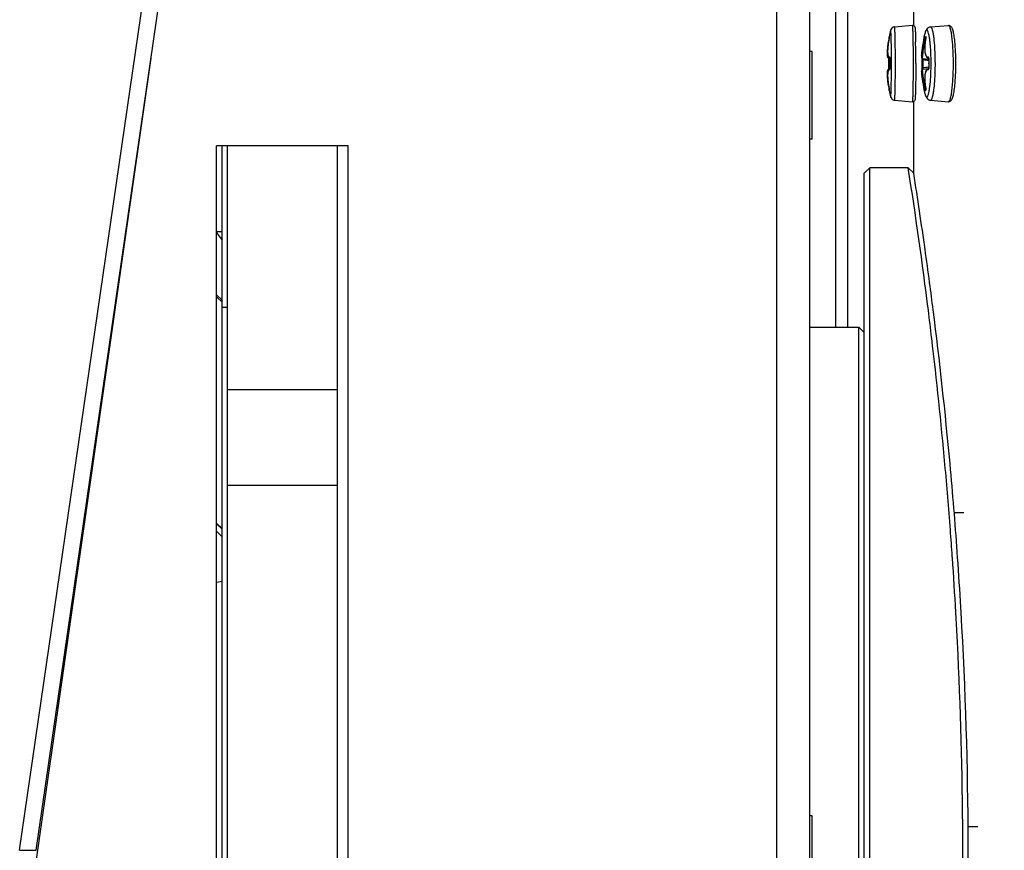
# Model space of a CAD drawing. Header units: millimetres. Extents: x 0 to 420, y 0 to 297.
# Tile 16 of 256: x 76.53 to 85.5, y 76.74 to 84.31. Entities that reach past the tile are written whole.
import ezdxf

# ---------------------------------------------------------------- set-up
doc = ezdxf.new("R2010")
doc.units = ezdxf.units.MM
doc.header["$LTSCALE"] = 23.1
doc.layers.get('0').update_dxf_attribs({"linetype": 'CONTINUOUS'})
doc.layers.add('AXES', color=7, linetype='CONTINUOUS')
doc.layers.add('DIM_PILOTEES', color=7, linetype='CONTINUOUS')
doc.styles.add('TEXTSTYLE_5', font='txt', dxfattribs={"width": 1.142857})
doc.dimstyles.new('DIMSTYLE_4', dxfattribs={"dimtxt": 2.5, "dimasz": 0.1875, "dimexe": 0.125, "dimexo": 0.0625, "dimgap": 1.25, "dimtad": 0, "dimtih": 1, "dimtoh": 1, "dimdsep": 46, "dimtxsty": 'TEXTSTYLE_5', "dimblk": '_FILLED', "dimblk1": '_FILLED', "dimblk2": '_FILLED', "dimcen": 0.09, "dimazin": 2, "dimtfac": 1, "dimtofl": 0, "dimtmove": 0, "dimatfit": 3, "dimldrblk": '_FILLED', "dimfxl": 1, "dimtolj": 1, "dimarcsym": 0})

# ---------------------------------------------------------------- blocks, each defined once
blk = doc.blocks.new('_FILLED')
at = {"color": 0, "linetype": 'BYBLOCK'}
blk.add_solid([(0, 0), (-1, 0.167), (-1, -0.167)], dxfattribs=at)
blk = doc.blocks.new('*D9')
at = {"layer": 'DIM_PILOTEES', "color": 2, "linetype": 'CONTINUOUS'}
for p, q in [((67.0415, 106.0416), (64.0594, 106.0416)), ((64.1844, 106.0416), (64.1844, 83.7884)), ((124.0627, 106.0416), (67.0415, 106.0416)), ((64.1844, 53.2465), (64.1844, 78.7884)), ((67.0415, 53.2465), (64.0594, 53.2465)), ((101.3091, 53.2465), (67.0415, 53.2465))]:
    blk.add_line(p, q, dxfattribs=at)
at = {"layer": 'DIM_PILOTEES', "color": 2, "linetype": 'CONTINUOUS', "xscale": 0.1875, "yscale": 0.1875, "zscale": 0.1875}
for p, rotation in [((64.1844, 106.0416), 90), ((64.1844, 53.2465), 270)]:
    blk.add_blockref('_FILLED', p, dxfattribs=dict(at, rotation=rotation))
at = {"layer": 'DIM_PILOTEES', "color": 2, "linetype": 'CONTINUOUS', "insert": (64.1844, 82.5384), "char_height": 2.5, "width": 8.571429, "attachment_point": 2, "line_spacing_factor": 0.9, "style": 'TEXTSTYLE_5'}
blk.add_mtext('{\\ftxt;\\W0.0001;\\H0.0001;\\~}{\\ftxt;\\W2.2857142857;\\H2.5; }{\\ftxt;\\W0.0001;\\H0.0001;\\~}', dxfattribs=at)

msp = doc.modelspace()

# ---------------------------------------------------------------- linework, layer by layer
at = {"color": 7, "linetype": 'CONTINUOUS'}
for p, q in [((76.5314, 76.7421), (78.271, 88.7182)), ((76.6809, 76.7421), (78.4206, 88.7182)), ((83.4252, 88.477), (83.4252, 64.837)), ((83.7252, 88.477), (83.7252, 64.837)), ((84.0708, 86.5735), (84.0708, 81.507)), ((84.6752, 84.2525), (84.6752, 84.5566)), ((84.5006, 84.2403), (84.6644, 84.2547)), ((84.8282, 84.2403), (84.9907, 84.2546)), ((84.8283, 84.2403), (84.8282, 84.2403)), ((84.9907, 84.2546), (84.9913, 84.2547)), ((84.4473, 84.1297), (84.4451, 84.1179)), ((84.4507, 84.148), (84.4473, 84.1297)), ((84.4505, 84.1326), (84.4479, 84.119)), ((84.4509, 84.1351), (84.4505, 84.1326)), ((84.4509, 84.1494), (84.4507, 84.148)), ((84.4511, 84.1511), (84.4509, 84.1494)), ((84.4509, 84.1494), (84.451, 84.1476)), ((84.4514, 84.1375), (84.4509, 84.1351)), ((84.451, 84.1476), (84.4514, 84.1458)), ((84.4514, 84.1458), (84.4521, 84.1442)), ((84.4517, 84.1397), (84.4514, 84.1375)), ((84.4521, 84.1417), (84.4517, 84.1397)), ((84.4521, 84.1442), (84.4524, 84.1439)), ((84.4522, 84.1426), (84.4521, 84.1417)), ((84.4523, 84.1435), (84.4522, 84.1426)), ((84.4524, 84.1443), (84.4523, 84.1435)), ((84.4525, 84.1451), (84.4524, 84.1443)), ((84.4526, 84.1458), (84.4525, 84.1451)), ((84.4527, 84.1464), (84.4526, 84.1458)), ((84.4528, 84.147), (84.4527, 84.1464)), ((84.4529, 84.1479), (84.4528, 84.1474)), ((84.4528, 84.1474), (84.4528, 84.147)), ((84.4529, 84.1485), (84.4529, 84.1484)), ((84.4529, 84.1484), (84.4529, 84.1482)), ((84.4529, 84.1482), (84.4529, 84.1479)), ((84.4701, 84.138), (84.47, 84.1386)), ((84.7753, 84.1509), (84.7797, 84.1513)), ((84.7841, 84.128), (84.7794, 84.1285)), ((84.7797, 84.1513), (84.7853, 84.1515)), ((84.7845, 84.1305), (84.7823, 84.1187)), ((84.7858, 84.1387), (84.784, 84.1389)), ((84.7858, 84.1387), (84.784, 84.1389)), ((84.7848, 84.1317), (84.7845, 84.1305)), ((84.7847, 84.1305), (84.7845, 84.1305)), ((84.7851, 84.1337), (84.7848, 84.1317)), ((84.7854, 84.1356), (84.7851, 84.1337)), ((84.7856, 84.1373), (84.7854, 84.1356)), ((84.7858, 84.139), (84.7856, 84.1373)), ((84.786, 84.1405), (84.7858, 84.139)), ((84.7861, 84.1418), (84.786, 84.1405)), ((84.7862, 84.143), (84.7861, 84.1418)), ((84.7862, 84.1459), (84.7862, 84.146)), ((84.7862, 84.146), (84.7862, 84.1458)), ((84.7862, 84.1458), (84.7862, 84.1455)), ((84.7862, 84.1455), (84.7862, 84.1448)), ((84.7862, 84.1448), (84.7862, 84.144)), ((84.7862, 84.144), (84.7862, 84.143)), ((84.4342, 84.0358), (84.4336, 84.0265)), ((84.4351, 84.0458), (84.4342, 84.0358)), ((84.4362, 84.0564), (84.4351, 84.0458)), ((84.4375, 84.0676), (84.4362, 84.0564)), ((84.439, 84.0794), (84.4375, 84.0676)), ((84.4384, 84.0411), (84.4378, 84.0297)), ((84.4392, 84.0532), (84.4384, 84.0411)), ((84.4408, 84.0918), (84.439, 84.0794)), ((84.4404, 84.0658), (84.4392, 84.0532)), ((84.4419, 84.0788), (84.4404, 84.0658)), ((84.4428, 84.1046), (84.4408, 84.0918)), ((84.4436, 84.0922), (84.4419, 84.0788)), ((84.4451, 84.1179), (84.4428, 84.1046)), ((84.4457, 84.1056), (84.4436, 84.0922)), ((84.4479, 84.119), (84.4457, 84.1056)), ((84.6921, 84.1205), (84.6923, 84.1055)), ((84.7754, 84.052), (84.7753, 84.0397)), ((84.7753, 84.0397), (84.7757, 84.0281)), ((84.776, 84.0647), (84.7754, 84.052)), ((84.7769, 84.0778), (84.776, 84.0647)), ((84.7783, 84.0912), (84.7769, 84.0778)), ((84.7801, 84.1049), (84.7783, 84.0912)), ((84.7823, 84.1187), (84.7801, 84.1049)), ((76.6852, 76.657), (77.7288, 83.9561)), ((84.4328, 84.0098), (84.4327, 84.0024)), ((84.4327, 84.0024), (84.4328, 83.9957)), ((84.4331, 84.0178), (84.4328, 84.0098)), ((84.4328, 83.9957), (84.4331, 83.9895)), ((84.4336, 84.0265), (84.4331, 84.0178)), ((84.4331, 83.9895), (84.4335, 83.984)), ((84.4335, 83.984), (84.434, 83.9791)), ((84.434, 83.9791), (84.4347, 83.9747)), ((84.4347, 83.9747), (84.4355, 83.9707)), ((84.4355, 83.9707), (84.4366, 83.9672)), ((84.4366, 83.9672), (84.4378, 83.964)), ((84.4378, 84.0297), (84.4376, 84.019)), ((84.4376, 84.019), (84.4377, 84.0092)), ((84.4377, 84.0092), (84.4382, 84.0003)), ((84.4378, 83.964), (84.4394, 83.9611)), ((84.4382, 84.0003), (84.4389, 83.9923)), ((84.4389, 83.9923), (84.4398, 83.9852)), ((84.4394, 83.9611), (84.4414, 83.9584)), ((84.4398, 83.9852), (84.4411, 83.979)), ((84.4411, 83.979), (84.4426, 83.9736)), ((84.4414, 83.9584), (84.4441, 83.9561)), ((84.4426, 83.9736), (84.4444, 83.969)), ((84.4441, 83.9561), (84.4474, 83.9545)), ((84.4444, 83.969), (84.4465, 83.9649)), ((84.4459, 83.9552), (84.4459, 83.9545)), ((84.4459, 83.9545), (84.446, 83.953)), ((84.446, 83.953), (84.4461, 83.9513)), ((84.4461, 83.9513), (84.4462, 83.9495)), ((84.4462, 83.9495), (84.4462, 83.9476)), ((84.4462, 83.9476), (84.4462, 83.9456)), ((84.4462, 83.9456), (84.4462, 83.9439)), ((84.4465, 83.9649), (84.4492, 83.9615)), ((84.4474, 83.9545), (84.4506, 83.9537)), ((84.4492, 83.9615), (84.4525, 83.9586)), ((84.4506, 83.9537), (84.4505, 83.9538)), ((84.4505, 83.9537), (84.4575, 83.953)), ((84.4506, 83.9537), (84.4505, 83.9537)), ((84.4506, 83.9537), (84.4506, 83.9537)), ((84.4525, 83.9586), (84.4564, 83.9567)), ((84.4564, 83.9567), (84.4572, 83.9565)), ((84.4565, 83.9602), (84.4565, 83.9603)), ((84.4565, 83.9603), (84.4565, 83.9602)), ((84.4565, 83.9602), (84.4566, 83.9599)), ((84.4566, 83.9599), (84.4567, 83.9594)), ((84.4567, 83.9594), (84.4569, 83.9586)), ((84.4569, 83.9586), (84.4571, 83.9577)), ((84.4571, 83.9577), (84.4572, 83.9566)), ((84.4572, 83.9566), (84.4573, 83.9553)), ((84.4573, 83.9553), (84.4575, 83.9539)), ((84.4576, 83.9472), (84.4574, 83.9413)), ((84.4575, 83.9539), (84.4576, 83.9524)), ((84.4576, 83.9524), (84.4576, 83.9507)), ((84.4576, 83.9507), (84.4576, 83.949)), ((84.4576, 83.949), (84.4576, 83.9472)), ((84.4578, 83.9463), (84.4576, 83.9462)), ((84.7466, 83.9735), (84.7465, 83.972)), ((84.7465, 83.972), (84.7465, 83.9706)), ((84.7465, 83.9706), (84.7465, 83.9693)), ((84.7465, 83.9693), (84.7465, 83.9681)), ((84.7465, 83.9681), (84.7465, 83.967)), ((84.7465, 83.967), (84.7465, 83.9659)), ((84.7465, 83.9659), (84.7466, 83.9649)), ((84.7467, 83.9751), (84.7466, 83.9735)), ((84.7466, 83.9649), (84.7467, 83.964)), ((84.7467, 83.9754), (84.7467, 83.9751)), ((84.7467, 83.964), (84.7468, 83.963)), ((84.7468, 83.963), (84.747, 83.962)), ((84.747, 83.962), (84.7473, 83.961)), ((84.7473, 83.961), (84.7477, 83.9599)), ((84.7477, 83.9599), (84.7482, 83.9587)), ((84.7482, 83.9587), (84.749, 83.9573)), ((84.7486, 83.958), (84.7487, 83.9577)), ((84.7487, 83.9462), (84.7486, 83.9433)), ((84.7487, 83.9577), (84.7487, 83.9569)), ((84.7487, 83.9569), (84.7487, 83.956)), ((84.7487, 83.956), (84.7487, 83.955)), ((84.7487, 83.955), (84.7487, 83.9539)), ((84.7487, 83.9539), (84.7487, 83.9528)), ((84.7487, 83.9528), (84.7487, 83.9516)), ((84.7487, 83.9516), (84.7487, 83.9503)), ((84.7487, 83.9503), (84.7487, 83.949)), ((84.7487, 83.949), (84.7487, 83.9476)), ((84.7487, 83.9476), (84.7487, 83.9462)), ((84.749, 83.9573), (84.7502, 83.956)), ((84.7502, 83.956), (84.7517, 83.9547)), ((84.7517, 83.9547), (84.7535, 83.9538)), ((84.7535, 83.9538), (84.7554, 83.9532)), ((84.7554, 83.9532), (84.7565, 83.953)), ((84.7565, 83.953), (84.8119, 83.9471)), ((84.7572, 83.9529), (84.7576, 83.9522)), ((84.7576, 83.9522), (84.758, 83.9503)), ((84.7757, 84.0281), (84.7765, 84.0171)), ((84.7765, 84.0171), (84.7777, 84.0068)), ((84.7777, 84.0068), (84.7794, 83.9973)), ((84.7794, 83.9973), (84.7816, 83.9887)), ((84.7816, 83.9887), (84.7842, 83.9809)), ((84.7842, 83.9809), (84.7874, 83.9741)), ((84.7874, 83.9741), (84.7912, 83.9681)), ((84.7912, 83.9681), (84.7957, 83.9632)), ((84.7957, 83.9632), (84.8009, 83.9595)), ((84.8009, 83.9595), (84.8064, 83.9573)), ((84.8064, 83.9573), (84.8102, 83.9566)), ((84.8101, 83.9566), (84.8102, 83.9566)), ((84.8101, 83.9566), (84.8113, 83.9565)), ((84.8104, 83.9596), (84.8105, 83.9593)), ((84.8105, 83.9594), (84.8104, 83.9595)), ((84.8105, 83.9593), (84.8107, 83.9588)), ((84.8107, 83.9588), (84.8109, 83.958)), ((84.8109, 83.958), (84.8112, 83.957)), ((84.8112, 83.957), (84.8114, 83.9557)), ((84.8114, 83.9557), (84.8116, 83.9542)), ((84.8116, 83.9542), (84.8118, 83.9525)), ((84.8119, 83.947), (84.8116, 83.9357)), ((84.8118, 83.9525), (84.8119, 83.9507)), ((84.8119, 83.9507), (84.8119, 83.9487)), ((84.8119, 83.9487), (84.8119, 83.947)), ((84.8125, 83.9471), (84.8119, 83.947)), ((84.4439, 83.8549), (84.4412, 83.8526)), ((84.4471, 83.8566), (84.4439, 83.8549)), ((84.4456, 83.9175), (84.4455, 83.9104)), ((84.4455, 83.9104), (84.4455, 83.9002)), ((84.4455, 83.9002), (84.4456, 83.8931)), ((84.4457, 83.9245), (84.4456, 83.9175)), ((84.4456, 83.8931), (84.4457, 83.886)), ((84.4458, 83.9316), (84.4457, 83.9245)), ((84.4457, 83.886), (84.4458, 83.879)), ((84.446, 83.9387), (84.4458, 83.9316)), ((84.4458, 83.879), (84.446, 83.8719)), ((84.446, 83.8565), (84.4459, 83.856)), ((84.4462, 83.9439), (84.446, 83.9387)), ((84.446, 83.8719), (84.4462, 83.8669)), ((84.4461, 83.858), (84.446, 83.8565)), ((84.4462, 83.8597), (84.4461, 83.858)), ((84.4462, 83.9439), (84.4553, 83.9436)), ((84.4462, 83.8669), (84.4553, 83.8673)), ((84.4462, 83.8669), (84.4462, 83.8654)), ((84.4462, 83.8654), (84.4462, 83.8634)), ((84.4462, 83.8634), (84.4462, 83.8615)), ((84.4462, 83.8615), (84.4462, 83.8597)), ((84.4504, 83.8573), (84.4471, 83.8566)), ((84.4528, 83.8566), (84.4494, 83.8537)), ((84.4503, 83.8573), (84.4552, 83.8578)), ((84.4503, 83.8573), (84.4504, 83.8573)), ((84.4566, 83.8585), (84.4528, 83.8566)), ((84.4575, 83.9434), (84.4553, 83.9436)), ((84.4576, 83.8675), (84.4553, 83.8673)), ((84.4566, 83.8554), (84.4565, 83.8551)), ((84.4572, 83.8587), (84.4566, 83.8585)), ((84.4567, 83.8559), (84.4566, 83.8554)), ((84.4569, 83.8567), (84.4567, 83.8559)), ((84.457, 83.8576), (84.4569, 83.8567)), ((84.4571, 83.9271), (84.457, 83.92)), ((84.457, 83.92), (84.457, 83.9129)), ((84.457, 83.9129), (84.457, 83.9028)), ((84.457, 83.9028), (84.457, 83.8957)), ((84.457, 83.8957), (84.4571, 83.8886)), ((84.4572, 83.8587), (84.457, 83.8576)), ((84.4573, 83.9342), (84.4571, 83.9271)), ((84.4571, 83.8886), (84.4573, 83.8815)), ((84.4573, 83.86), (84.4572, 83.8587)), ((84.4574, 83.9413), (84.4573, 83.9342)), ((84.4573, 83.8815), (84.4574, 83.8744)), ((84.4575, 83.8614), (84.4573, 83.86)), ((84.4574, 83.8744), (84.4576, 83.8693)), ((84.4576, 83.8629), (84.4575, 83.8614)), ((84.4576, 83.8693), (84.4576, 83.8681)), ((84.4579, 83.8693), (84.4576, 83.8693)), ((84.4576, 83.8681), (84.4576, 83.8663)), ((84.4576, 83.8663), (84.4576, 83.8646)), ((84.4576, 83.8646), (84.4576, 83.8629)), ((84.6939, 83.9082), (84.6939, 83.9066)), ((84.7481, 83.918), (84.748, 83.9045)), ((84.748, 83.9045), (84.7481, 83.891)), ((84.7483, 83.9315), (84.7481, 83.918)), ((84.7481, 83.891), (84.7483, 83.8775)), ((84.7486, 83.943), (84.7483, 83.9315)), ((84.7483, 83.8775), (84.7487, 83.8636)), ((84.7486, 83.9433), (84.7486, 83.943)), ((84.7486, 83.943), (84.7588, 83.9428)), ((84.7487, 83.8661), (84.7589, 83.8665)), ((84.7487, 83.8636), (84.7488, 83.861)), ((84.7488, 83.861), (84.7488, 83.8586)), ((84.7488, 83.8586), (84.7488, 83.8575)), ((84.7488, 83.8575), (84.7488, 83.8564)), ((84.7488, 83.8564), (84.7488, 83.8554)), ((84.7488, 83.8554), (84.7488, 83.8544)), ((84.7518, 83.855), (84.7503, 83.8537)), ((84.7536, 83.8559), (84.7518, 83.855)), ((84.7556, 83.8565), (84.7536, 83.8559)), ((84.7565, 83.8566), (84.7556, 83.8565)), ((84.7565, 83.8566), (84.8117, 83.8625)), ((84.7581, 83.8591), (84.7575, 83.8567)), ((84.8, 83.8561), (84.795, 83.852)), ((84.8054, 83.8588), (84.8, 83.8561)), ((84.8106, 83.86), (84.8054, 83.8588)), ((84.8105, 83.8575), (84.8104, 83.8573)), ((84.8107, 83.8581), (84.8105, 83.8575)), ((84.8111, 83.8601), (84.8106, 83.86)), ((84.811, 83.8588), (84.8107, 83.8581)), ((84.811, 83.8601), (84.8113, 83.8601)), ((84.8111, 83.8601), (84.811, 83.8601)), ((84.8112, 83.8599), (84.811, 83.8588)), ((84.8113, 83.8601), (84.8111, 83.8601)), ((84.8113, 83.8601), (84.8111, 83.8601)), ((84.8115, 83.8612), (84.8112, 83.8599)), ((84.8114, 83.9222), (84.8113, 83.9087)), ((84.8113, 83.9087), (84.8114, 83.8952)), ((84.8116, 83.9357), (84.8114, 83.9222)), ((84.8114, 83.8952), (84.8117, 83.8817)), ((84.8117, 83.8626), (84.8115, 83.8612)), ((84.8117, 83.8817), (84.812, 83.8701)), ((84.8119, 83.8724), (84.8117, 83.8724)), ((84.8119, 83.8643), (84.8117, 83.8626)), ((84.812, 83.8662), (84.8119, 83.8643)), ((84.812, 83.8701), (84.812, 83.8682)), ((84.8125, 83.8701), (84.812, 83.8701)), ((84.812, 83.8682), (84.812, 83.8662)), ((84.433, 83.8217), (84.4328, 83.8156)), ((84.4328, 83.8156), (84.4328, 83.8089)), ((84.4328, 83.8089), (84.4329, 83.8016)), ((84.4329, 83.8016), (84.4332, 83.7937)), ((84.4334, 83.8272), (84.433, 83.8217)), ((84.4332, 83.7937), (84.4336, 83.7851)), ((84.4339, 83.8321), (84.4334, 83.8272)), ((84.4336, 83.7851), (84.4343, 83.7758)), ((84.4346, 83.8365), (84.4339, 83.8321)), ((84.4343, 83.7758), (84.4352, 83.766)), ((84.4354, 83.8404), (84.4346, 83.8365)), ((84.4352, 83.766), (84.4363, 83.7555)), ((84.4364, 83.8439), (84.4354, 83.8404)), ((84.4377, 83.847), (84.4364, 83.8439)), ((84.4392, 83.8499), (84.4377, 83.847)), ((84.4378, 83.8052), (84.4377, 83.7953)), ((84.4377, 83.7953), (84.4379, 83.7846)), ((84.4382, 83.8143), (84.4378, 83.8052)), ((84.4379, 83.7846), (84.4384, 83.7731)), ((84.4389, 83.8224), (84.4382, 83.8143)), ((84.4384, 83.7731), (84.4392, 83.7609)), ((84.4399, 83.8296), (84.4389, 83.8224)), ((84.4412, 83.8526), (84.4392, 83.8499)), ((84.4412, 83.8359), (84.4399, 83.8296)), ((84.4427, 83.8414), (84.4412, 83.8359)), ((84.4445, 83.8461), (84.4427, 83.8414)), ((84.4467, 83.8502), (84.4445, 83.8461)), ((84.4494, 83.8537), (84.4467, 83.8502)), ((84.7467, 83.8443), (84.7466, 83.8434)), ((84.7466, 83.8434), (84.7466, 83.8425)), ((84.7466, 83.8425), (84.7466, 83.8415)), ((84.7466, 83.8415), (84.7466, 83.8405)), ((84.7466, 83.8405), (84.7466, 83.8394)), ((84.7466, 83.8394), (84.7467, 83.8382)), ((84.7468, 83.846), (84.7467, 83.8451)), ((84.7467, 83.8451), (84.7467, 83.8443)), ((84.7467, 83.8382), (84.7467, 83.837)), ((84.7467, 83.837), (84.7468, 83.8356)), ((84.7469, 83.8468), (84.7468, 83.846)), ((84.7471, 83.8477), (84.7469, 83.8468)), ((84.7473, 83.8487), (84.7471, 83.8477)), ((84.7477, 83.8498), (84.7473, 83.8487)), ((84.7483, 83.851), (84.7477, 83.8498)), ((84.7491, 83.8523), (84.7483, 83.851)), ((84.7488, 83.8544), (84.7488, 83.8535)), ((84.7488, 83.8535), (84.7488, 83.8527)), ((84.7488, 83.8527), (84.7488, 83.8519)), ((84.7488, 83.8519), (84.7488, 83.8518)), ((84.7503, 83.8537), (84.7491, 83.8523)), ((84.7759, 83.7855), (84.7756, 83.7739)), ((84.7756, 83.7739), (84.7758, 83.7617)), ((84.7766, 83.7966), (84.7759, 83.7855)), ((84.7778, 83.8069), (84.7766, 83.7966)), ((84.7794, 83.8165), (84.7778, 83.8069)), ((84.7814, 83.8254), (84.7794, 83.8165)), ((84.7839, 83.8334), (84.7814, 83.8254)), ((84.787, 83.8405), (84.7839, 83.8334)), ((84.7907, 83.8468), (84.787, 83.8405)), ((84.795, 83.852), (84.7907, 83.8468)), ((84.4363, 83.7555), (84.4376, 83.7443)), ((84.4376, 83.7443), (84.4391, 83.7326)), ((84.4391, 83.7326), (84.4409, 83.7204)), ((84.4392, 83.7609), (84.4404, 83.7483)), ((84.4404, 83.7483), (84.4419, 83.7352)), ((84.4409, 83.7204), (84.4429, 83.7076)), ((84.4419, 83.7352), (84.4436, 83.7219)), ((84.4429, 83.7076), (84.4452, 83.6944)), ((84.4436, 83.7219), (84.4457, 83.7084)), ((84.4452, 83.6944), (84.4473, 83.6829)), ((84.4457, 83.7084), (84.448, 83.6949)), ((84.4473, 83.6829), (84.4475, 83.6822)), ((84.4475, 83.6822), (84.4507, 83.6647)), ((84.448, 83.6949), (84.4507, 83.6805)), ((84.4526, 83.6692), (84.4501, 83.6835)), ((84.4501, 83.6835), (84.4501, 83.6834)), ((84.4507, 83.6805), (84.4511, 83.6778)), ((84.4511, 83.6778), (84.4516, 83.6754)), ((84.4516, 83.6754), (84.4518, 83.6742)), ((84.6922, 83.7022), (84.6922, 83.7014)), ((84.6922, 83.7014), (84.6922, 83.7008)), ((84.7758, 83.7617), (84.7763, 83.749)), ((84.7763, 83.749), (84.7773, 83.7359)), ((84.7773, 83.7359), (84.7788, 83.7226)), ((84.7788, 83.7226), (84.7806, 83.7091)), ((84.7849, 83.6844), (84.7798, 83.6839)), ((84.7849, 83.6844), (84.7798, 83.6839)), ((84.7806, 83.7091), (84.7828, 83.6954)), ((84.7828, 83.6954), (84.785, 83.6836)), ((84.7851, 83.6837), (84.785, 83.6836)), ((84.785, 83.6836), (84.7853, 83.6822)), ((84.7853, 83.6822), (84.7856, 83.6803)), ((84.7856, 83.6803), (84.7859, 83.6784)), ((84.7859, 83.6784), (84.7861, 83.6767)), ((84.7861, 83.6767), (84.7863, 83.6751)), ((85.0283, 83.706), (85.0285, 83.7078)), ((84.4507, 83.6647), (84.451, 83.6632)), ((84.4514, 83.6668), (84.451, 83.6651)), ((84.451, 83.6651), (84.451, 83.6634)), ((84.451, 83.6634), (84.4512, 83.6618)), ((84.453, 83.6621), (84.4512, 83.6618)), ((84.452, 83.6683), (84.4514, 83.6668)), ((84.4518, 83.6742), (84.4519, 83.6731)), ((84.4519, 83.6731), (84.4521, 83.672)), ((84.4525, 83.6691), (84.452, 83.6683)), ((84.4521, 83.672), (84.4522, 83.671)), ((84.4522, 83.671), (84.4524, 83.6701)), ((84.4524, 83.6701), (84.4525, 83.6692)), ((84.4525, 83.6692), (84.4525, 83.6691)), ((84.4525, 83.6691), (84.4529, 83.6653)), ((84.4531, 83.6643), (84.4527, 83.6678)), ((84.47, 83.6747), (84.47, 83.675)), ((84.7802, 83.6619), (84.7758, 83.6616)), ((84.7865, 83.6738), (84.7845, 83.6736)), ((84.7865, 83.6738), (84.7845, 83.6736)), ((84.7863, 83.6751), (84.7865, 83.6736)), ((84.7865, 83.6736), (84.7866, 83.6723)), ((84.7866, 83.6723), (84.7867, 83.6711)), ((84.7867, 83.6711), (84.7867, 83.67)), ((84.7867, 83.67), (84.7867, 83.6692)), ((84.7867, 83.6692), (84.7867, 83.6685)), ((84.7867, 83.6685), (84.7867, 83.6681)), ((84.5006, 83.5728), (84.6644, 83.5585)), ((84.6752, 82.907), (84.6752, 83.5606)), ((84.8282, 83.5728), (84.9907, 83.5585)), ((84.8282, 83.5728), (84.8291, 83.5728)), ((84.8291, 83.5728), (84.8305, 83.5731)), ((84.9945, 83.5584), (84.9907, 83.5585)), ((78.3252, 70.157), (78.3252, 83.157)), ((79.5252, 83.157), (78.3252, 83.157)), ((78.3752, 70.157), (78.3752, 83.157)), ((78.4252, 70.157), (78.4252, 83.157)), ((79.4252, 70.157), (79.4252, 83.157)), ((79.5252, 70.157), (79.5252, 83.157)), ((84.2252, 82.907), (84.2752, 82.957)), ((84.2252, 70.407), (84.2252, 82.907)), ((84.2752, 70.357), (84.2752, 82.957)), ((84.6252, 82.957), (84.2752, 82.957)), ((84.6252, 82.957), (84.6752, 82.907)), ((78.3252, 82.3782), (78.3752, 82.3782)), ((84.8206, 81.9095), (84.8199, 81.9143)), ((84.8208, 81.9065), (84.8201, 81.9114)), ((77.4158, 81.801), (77.4207, 81.801)), ((78.3752, 81.7518), (78.3252, 81.801)), ((77.4129, 81.7814), (77.4179, 81.7814)), ((78.3752, 81.7347), (78.3252, 81.7814)), ((78.4252, 81.6838), (78.3752, 81.6838)), ((83.7252, 81.507), (84.1752, 81.507)), ((84.2252, 81.457), (84.1752, 81.507)), ((84.1752, 71.807), (84.1752, 81.507)), ((84.8393, 81.4065), (84.8387, 81.4115)), ((84.8393, 81.4037), (84.8388, 81.4087)), ((78.4252, 80.938), (79.4252, 80.938)), ((85.0064, 80.2599), (85.006, 80.2635)), ((85.0064, 80.2598), (85.006, 80.2635)), ((78.4252, 80.0665), (79.4252, 80.0665)), ((85.1312, 79.8149), (85.0444, 79.8149)), ((77.1029, 79.6468), (77.1127, 79.6468)), ((77.1129, 79.7156), (77.1225, 79.7156)), ((77.1138, 79.7223), (77.1235, 79.7223)), ((78.3752, 79.6723), (78.3252, 79.7223)), ((78.3752, 79.6664), (78.3252, 79.7156)), ((78.3752, 79.5976), (78.3252, 79.6468)), ((85.0273, 79.4045), (85.0265, 79.4149)), ((85.0276, 79.4061), (85.0269, 79.4164)), ((85.0753, 79.4092), (85.0719, 79.4581)), ((85.075, 79.4078), (85.0743, 79.4182)), ((77.0351, 79.1805), (77.046, 79.1805)), ((78.3752, 79.1896), (78.3252, 79.1805)), ((85.1074, 78.9072), (85.1047, 78.9545)), ((85.0588, 78.9031), (85.0586, 78.9067)), ((85.0618, 78.8573), (85.059, 78.9079)), ((85.107, 78.9059), (85.1068, 78.9095)), ((85.2577, 76.957), (85.1706, 76.957)), ((76.5314, 76.7421), (76.6809, 76.7421))]:
    msp.add_line(p, q, dxfattribs=at)
at = {"color": 3, "linetype": 'CONTINUOUS'}
msp.add_line((83.9627, 86.5735), (83.9627, 81.507), dxfattribs=at)
at = {"color": 7, "linetype": 'CONTINUOUS'}
for centre, radius, start, end in [((84.9912, 84.2487), 0.00592, 89.18201, 93.63087), ((85.2128, 83.9825), 0.777, 169.03679, 171.25468), ((85.6261, 83.9065), 1.2002, 165.38395, 168.24207), ((85.9467, 83.9063), 1.202, 167.35527, 176.70217), ((84.7916, 84.074), 0.0654, 95.04516, 96.67486), ((84.6612, 84.1548), 0.1259, 348.86251, 350.18701), ((73.8999, 83.9205), 10.794, 359.93479, 0.98232), ((85.661, 83.9079), 1.2037, 178.17458, 180.00644), ((84.3618, 83.9493), 0.0961, 358.17458, 359.18721), ((71.7595, 83.9068), 12.7131, 0.00574, 0.21518), ((70.4713, 83.9067), 14.0371, 0.00622, 0.17994), ((84.8116, 83.9708), 0.0143, 264.49811, 268.55619), ((86.0399, 83.9099), 1.228, 178.26485, 181.85661), ((84.7488, 83.949), 0.0637, 358.26633, 359.78866), ((82.5214, 83.9066), 2.3121, 358.90527, 1.18046), ((82.3346, 83.9066), 2.5376, 359.09541, 0.98201), ((84.4507, 83.8539), 0.00339, 95.99875, 97.55419), ((85.6427, 83.9056), 1.188, 178.16526, 180.00631), ((85.6427, 83.9056), 1.1879, 180.00688, 181.84798), ((85.661, 83.9079), 1.2038, 180.00676, 181.83857), ((84.3619, 83.8662), 0.096, 0.83885, 1.8387), ((71.7323, 83.9064), 12.7403, 359.79424, 0.00739), ((70.451, 83.9065), 14.0575, 359.82854, 0.00696), ((85.9429, 83.9059), 1.1846, 178.2142, 181.90664), ((86.3735, 98.4028), 14.5499, 263.62831, 263.83752), ((86.3983, 69.4127), 14.5464, 96.26182, 96.47116), ((84.7474, 83.868), 0.0652, 0.39164, 1.86051), ((85.9466, 83.9068), 1.202, 183.39947, 192.64498), ((83.2913, 83.8645), 1.7442, 354.84361, 356.89529), ((85.2071, 83.8303), 0.7711, 188.71803, 190.98189), ((84.6636, 83.6594), 0.124, 9.93071, 11.26734), ((85.6261, 83.9066), 1.2002, 191.77085, 194.61605), ((84.3154, 83.6499), 0.1385, 7.453, 8.01784), ((85.052, 83.7061), 0.285, 192.63445, 194.25352), ((85.0016, 83.6935), 0.2331, 194.30918, 194.76436), ((84.7331, 84.3971), 0.7367, 273.667, 274.10619), ((84.7715, 83.9336), 0.2603, 272.86055, 273.2976), ((43.0781, 76.4316), 42.0565, 7.13819, 8.92601), ((43.4563, 76.392), 41.7306, 8.02065, 8.98184), ((43.771, 76.4375), 41.4127, 7.59971, 8.01911), ((44.1684, 76.4903), 41.0117, 7.24635, 7.59314), ((43.6522, 76.5059), 41.4775, 6.79227, 7.13492), ((44.7391, 76.559), 40.437, 5.25639, 7.25177), ((44.2002, 76.5687), 40.926, 5.16983, 6.78874), ((44.6182, 76.6075), 40.5062, 4.32335, 5.16841), ((45.3523, 76.6161), 39.8211, 4.09265, 5.25011), ((44.9815, 76.6353), 40.1419, 3.97272, 4.32287), ((44.9479, 76.6327), 40.1756, 3.24645, 3.95827), ((45.5504, 76.631), 39.6224, 3.36191, 4.02076), ((45.4496, 76.6575), 39.6732, 358.04756, 3.17862), ((46.0538, 76.6572), 39.1184, 357.1379, 3.29728)]:
    msp.add_arc(centre, radius, start, end, dxfattribs=at)
msp.add_ellipse((78.6252, 82.0833), major_axis=(0.2987, -0.2987), ratio=0.092033, start_param=3.233367, end_param=3.819052, dxfattribs=at)
for points, knots in [([(84.5006, 84.2403), (84.4958, 84.2399), (84.4862, 84.2373), (84.4725, 84.2273), (84.4666, 84.2163), (84.4648, 84.2094)], [0, 0, 0, 0, 0.290269, 0.575292, 1, 1, 1, 1]), ([(84.5063, 84.1348), (84.5062, 84.1436), (84.5058, 84.1568), (84.5053, 84.1745), (84.5048, 84.1877), (84.5044, 84.2009), (84.5037, 84.2142), (84.5027, 84.2272), (84.5024, 84.2363), (84.5006, 84.2403)], [0, 0, 0, 0, 0.25015, 0.375186, 0.500275, 0.62543, 0.750387, 0.875499, 1, 1, 1, 1]), ([(84.6644, 84.2547), (84.6673, 84.2549), (84.6731, 84.2542), (84.6811, 84.2493), (84.6853, 84.2424), (84.6868, 84.2362), (84.6877, 84.2301), (84.6885, 84.2211), (84.6893, 84.2078), (84.6901, 84.1909), (84.6908, 84.1704), (84.6915, 84.1465), (84.6919, 84.1295), (84.6921, 84.1205)], [0, 0, 0, 0, 0.05869, 0.114229, 0.184839, 0.216549, 0.243675, 0.309931, 0.399889, 0.514946, 0.654381, 0.816712, 1, 1, 1, 1]), ([(84.6727, 83.9083), (84.6727, 83.9309), (84.6725, 83.9751), (84.6721, 84.0394), (84.6714, 84.0986), (84.6705, 84.1437), (84.6697, 84.1755), (84.669, 84.1957), (84.6684, 84.2131), (84.6677, 84.2275), (84.6669, 84.2389), (84.6663, 84.2464), (84.6657, 84.2507), (84.6653, 84.2529), (84.665, 84.254), (84.6646, 84.2547), (84.6644, 84.2547)], [0, 0, 0, 0, 0.195363, 0.383056, 0.555908, 0.707301, 0.773103, 0.831448, 0.881777, 0.923612, 0.956559, 0.980317, 0.988686, 0.994705, 0.998401, 1, 1, 1, 1]), ([(84.8282, 84.2403), (84.8229, 84.2398), (84.8129, 84.2371), (84.798, 84.2271), (84.7868, 84.2111), (84.7791, 84.1906), (84.7755, 84.1768), (84.7738, 84.1694)], [0, 0, 0, 0, 0.167154, 0.316929, 0.552852, 0.764411, 1, 1, 1, 1]), ([(84.8719, 83.9501), (84.8712, 83.9882), (84.8691, 84.0432), (84.8633, 84.1127), (84.858, 84.1558), (84.8527, 84.1869), (84.8477, 84.2072), (84.8442, 84.2189), (84.8405, 84.2283), (84.8364, 84.2359), (84.8314, 84.2405), (84.8283, 84.2403)], [0, 0, 0, 0, 0.383589, 0.552938, 0.699988, 0.820234, 0.86921, 0.910348, 0.943532, 0.968917, 1, 1, 1, 1]), ([(84.9913, 84.2547), (84.9946, 84.2549), (85.0011, 84.254), (85.0112, 84.2485), (85.0196, 84.2381), (85.026, 84.2237), (85.0312, 84.2068), (85.0359, 84.1866), (85.0401, 84.163), (85.0438, 84.136), (85.046, 84.1168), (85.047, 84.1067)], [0, 0, 0, 0, 0.059303, 0.112651, 0.201771, 0.290034, 0.392765, 0.514908, 0.657439, 0.819664, 1, 1, 1, 1]), ([(85.0283, 84.1073), (85.0265, 84.1267), (85.0226, 84.1614), (85.0158, 84.2017), (85.0093, 84.2267), (85.0046, 84.2398), (85, 84.2489), (84.9959, 84.2531), (84.9939, 84.2541)], [0, 0, 0, 0, 0.38329, 0.684089, 0.799354, 0.889877, 0.955841, 1, 1, 1, 1]), ([(84.4473, 84.1297), (84.4473, 84.1298), (84.4476, 84.1298), (84.4484, 84.1298), (84.4493, 84.1297), (84.4499, 84.1296)], [0, 0, 0, 0, 0.077917, 0.271734, 1, 1, 1, 1]), ([(84.4501, 84.1303), (84.4503, 84.1317), (84.4513, 84.1369), (84.4522, 84.1421), (84.4527, 84.1459)], [0, 0, 0, 0, 0.277671, 1, 1, 1, 1]), ([(84.4511, 84.1511), (84.4513, 84.1513), (84.4521, 84.1513), (84.4526, 84.1514), (84.453, 84.1514)], [0, 0, 0, 0, 0.496201, 1, 1, 1, 1]), ([(84.4527, 84.1459), (84.4528, 84.1467), (84.453, 84.148), (84.4531, 84.1498), (84.4531, 84.1507), (84.4531, 84.1514), (84.453, 84.1514)], [0, 0, 0, 0, 0.425055, 0.738923, 0.931155, 1, 1, 1, 1]), ([(84.47, 84.1386), (84.4699, 84.1447), (84.4695, 84.1561), (84.4689, 84.1719), (84.4683, 84.185), (84.4677, 84.1956), (84.467, 84.203), (84.4664, 84.2079), (84.466, 84.2098), (84.4656, 84.2108), (84.4649, 84.2102), (84.4649, 84.2097), (84.4648, 84.2094)], [0, 0, 0, 0, 0.248158, 0.46307, 0.642641, 0.78513, 0.889199, 0.953987, 0.971641, 0.98005, 0.985838, 1, 1, 1, 1]), ([(84.4725, 83.9545), (84.4724, 83.9719), (84.472, 84.033), (84.4713, 84.0942), (84.4701, 84.138)], [0, 0, 0, 0, 0.283481, 1, 1, 1, 1]), ([(84.5084, 83.9508), (84.5083, 83.9676), (84.508, 84.0289), (84.5073, 84.0903), (84.5063, 84.1348)], [0, 0, 0, 0, 0.27462, 1, 1, 1, 1]), ([(84.7467, 83.9754), (84.7472, 83.9839), (84.7494, 84.0046), (84.7543, 84.0401), (84.7611, 84.083), (84.7664, 84.1136), (84.7693, 84.1295)], [0, 0, 0, 0, 0.163048, 0.401025, 0.689734, 1, 1, 1, 1]), ([(84.7565, 83.953), (84.7561, 83.953), (84.7558, 83.9546), (84.7557, 83.9569), (84.7558, 83.9614), (84.7562, 83.9672), (84.7569, 83.9747), (84.7583, 83.9876), (84.7607, 84.007), (84.7643, 84.0335), (84.7688, 84.0634), (84.7738, 84.0955), (84.7775, 84.1174), (84.7794, 84.1285)], [0, 0, 0, 0, 0.005898, 0.020612, 0.044718, 0.078139, 0.120616, 0.171749, 0.297791, 0.450822, 0.624023, 0.809731, 1, 1, 1, 1]), ([(84.7753, 84.1509), (84.7751, 84.1508), (84.7746, 84.1501), (84.7741, 84.149), (84.7734, 84.1469), (84.7722, 84.143), (84.7708, 84.1372), (84.7698, 84.1322), (84.7693, 84.1295)], [0, 0, 0, 0, 0.029929, 0.093158, 0.189423, 0.315232, 0.634509, 1, 1, 1, 1]), ([(84.7693, 84.1295), (84.7696, 84.1297), (84.7708, 84.1295), (84.7728, 84.1295), (84.7759, 84.129), (84.7781, 84.1287), (84.7793, 84.1285)], [0, 0, 0, 0, 0.101784, 0.32374, 0.637444, 1, 1, 1, 1]), ([(84.7935, 84.2106), (84.7915, 84.2105), (84.7885, 84.2083), (84.7855, 84.2042), (84.7819, 84.1973), (84.7778, 84.1856), (84.7752, 84.1753), (84.7738, 84.1694)], [0, 0, 0, 0, 0.124592, 0.213431, 0.324199, 0.615337, 1, 1, 1, 1]), ([(84.7753, 84.1509), (84.7747, 84.1482), (84.776, 84.1422), (84.7813, 84.1392), (84.784, 84.1389)], [0, 0, 0, 0, 0.500786, 1, 1, 1, 1]), ([(84.7847, 84.1305), (84.7825, 84.1197), (84.779, 84.0984), (84.776, 84.0673), (84.7752, 84.0384), (84.7768, 84.0132), (84.7807, 83.9927), (84.7866, 83.9776), (84.7942, 83.9691), (84.8012, 83.9668), (84.8047, 83.967), (84.8063, 83.9673)], [0, 0, 0, 0, 0.184906, 0.36316, 0.527416, 0.670967, 0.788676, 0.878341, 0.94352, 0.971505, 1, 1, 1, 1]), ([(84.784, 84.1389), (84.7836, 84.1389), (84.7827, 84.1376), (84.7817, 84.1355), (84.7804, 84.1322), (84.7797, 84.1298), (84.7793, 84.1285)], [0, 0, 0, 0, 0.107667, 0.331544, 0.644214, 1, 1, 1, 1]), ([(84.7852, 84.1333), (84.7853, 84.1342), (84.7859, 84.1374), (84.7863, 84.1407), (84.7864, 84.1431)], [0, 0, 0, 0, 0.267455, 1, 1, 1, 1]), ([(84.7864, 84.1431), (84.7866, 84.1452), (84.7866, 84.1479), (84.7863, 84.1507), (84.7856, 84.1515), (84.7853, 84.1515)], [0, 0, 0, 0, 0.706142, 0.900998, 1, 1, 1, 1]), ([(84.833, 83.9542), (84.8323, 83.9881), (84.8302, 84.0368), (84.8248, 84.0983), (84.8201, 84.1363), (84.8146, 84.1672), (84.8093, 84.1879), (84.8043, 84.2), (84.8007, 84.2068), (84.7962, 84.2108), (84.7935, 84.2106)], [0, 0, 0, 0, 0.385078, 0.55432, 0.700972, 0.82072, 0.910367, 0.943414, 0.968738, 1, 1, 1, 1]), ([(84.4448, 84.0997), (84.4434, 84.0904), (84.4409, 84.0723), (84.4385, 84.0461), (84.4375, 84.0226), (84.4379, 84.0024), (84.4397, 83.9863), (84.4424, 83.9758), (84.4455, 83.97), (84.448, 83.9673), (84.451, 83.9661), (84.453, 83.9663), (84.454, 83.9665)], [0, 0, 0, 0, 0.200912, 0.389382, 0.558827, 0.703436, 0.818777, 0.902661, 0.933371, 0.95792, 0.978827, 1, 1, 1, 1]), ([(85.033, 84.0434), (85.0327, 84.049), (85.0314, 84.0703), (85.0298, 84.0916), (85.0283, 84.1073)], [0, 0, 0, 0, 0.260447, 1, 1, 1, 1]), ([(85.033, 83.7701), (85.0355, 83.8156), (85.0377, 83.9068), (85.0355, 83.9979), (85.033, 84.0434)], [0, 0, 0, 0, 0.500058, 1, 1, 1, 1]), ([(85.047, 84.1067), (85.0501, 84.0752), (85.0544, 84.0086), (85.0565, 83.9066), (85.0544, 83.8047), (85.0501, 83.738), (85.047, 83.7065)], [0, 0, 0, 0, 0.236803, 0.499971, 0.763155, 1, 1, 1, 1]), ([(84.4505, 83.9537), (84.4482, 83.954), (84.4454, 83.9588), (84.4438, 83.9654), (84.4431, 83.9702), (84.4428, 83.9729)], [0, 0, 0, 0, 0.328958, 0.617685, 1, 1, 1, 1]), ([(84.4531, 83.9535), (84.4539, 83.9525), (84.4548, 83.949), (84.4552, 83.9457), (84.4553, 83.9436)], [0, 0, 0, 0, 0.393988, 1, 1, 1, 1]), ([(84.4573, 83.9588), (84.4572, 83.9599), (84.4568, 83.962), (84.4562, 83.9646), (84.4548, 83.9668), (84.454, 83.9665)], [0, 0, 0, 0, 0.399122, 0.700927, 1, 1, 1, 1]), ([(84.4579, 83.9479), (84.4579, 83.9489), (84.4579, 83.9525), (84.4577, 83.9562), (84.4573, 83.9588)], [0, 0, 0, 0, 0.268527, 1, 1, 1, 1]), ([(84.758, 83.9503), (84.7581, 83.9497), (84.7585, 83.9473), (84.7587, 83.9448), (84.7588, 83.9428)], [0, 0, 0, 0, 0.214, 1, 1, 1, 1]), ([(84.8118, 83.9579), (84.8116, 83.9593), (84.811, 83.9618), (84.8098, 83.9649), (84.8083, 83.967), (84.8069, 83.9674), (84.8063, 83.9673)], [0, 0, 0, 0, 0.363741, 0.649578, 0.852341, 1, 1, 1, 1]), ([(84.8063, 83.9673), (84.8063, 83.9656), (84.807, 83.9621), (84.8094, 83.9594), (84.8108, 83.9584)], [0, 0, 0, 0, 0.503561, 1, 1, 1, 1]), ([(84.8125, 83.9488), (84.8125, 83.9496), (84.8124, 83.9526), (84.8122, 83.9557), (84.8118, 83.9579)], [0, 0, 0, 0, 0.262708, 1, 1, 1, 1]), ([(84.4434, 83.8433), (84.4437, 83.8453), (84.4444, 83.8488), (84.446, 83.8537), (84.4484, 83.8571), (84.4502, 83.8573)], [0, 0, 0, 0, 0.371056, 0.65469, 1, 1, 1, 1]), ([(84.4553, 83.8673), (84.4552, 83.8653), (84.4548, 83.862), (84.454, 83.8587), (84.4532, 83.8576)], [0, 0, 0, 0, 0.599702, 1, 1, 1, 1]), ([(84.454, 83.8488), (84.4549, 83.8486), (84.4562, 83.8508), (84.4568, 83.8535), (84.4572, 83.8556), (84.4574, 83.8568)], [0, 0, 0, 0, 0.301008, 0.60294, 1, 1, 1, 1]), ([(84.4574, 83.8568), (84.4575, 83.8576), (84.4578, 83.8612), (84.4579, 83.8648), (84.4579, 83.8676)], [0, 0, 0, 0, 0.227743, 1, 1, 1, 1]), ([(84.47, 83.6749), (84.4704, 83.6878), (84.4718, 83.7497), (84.4723, 83.8116), (84.4725, 83.8607)], [0, 0, 0, 0, 0.208336, 1, 1, 1, 1]), ([(84.5064, 83.6787), (84.5067, 83.6923), (84.5078, 83.7542), (84.5083, 83.8161), (84.5084, 83.8644)], [0, 0, 0, 0, 0.219313, 1, 1, 1, 1]), ([(84.6644, 83.5585), (84.6646, 83.5585), (84.665, 83.5591), (84.6653, 83.5603), (84.6657, 83.5625), (84.6663, 83.5668), (84.667, 83.5745), (84.6677, 83.586), (84.6684, 83.6006), (84.6691, 83.6182), (84.6697, 83.6386), (84.6705, 83.6708), (84.6714, 83.7163), (84.6721, 83.7761), (84.6726, 83.8409), (84.6727, 83.8855), (84.6727, 83.9083)], [0, 0, 0, 0, 0.001599, 0.005302, 0.011337, 0.019728, 0.043546, 0.076573, 0.118502, 0.168935, 0.227386, 0.293287, 0.444824, 0.617681, 0.805157, 1, 1, 1, 1]), ([(84.6939, 83.9066), (84.6939, 83.8883), (84.6938, 83.8202), (84.6932, 83.752), (84.6922, 83.7022)], [0, 0, 0, 0, 0.268476, 1, 1, 1, 1]), ([(84.7798, 83.6839), (84.7779, 83.6948), (84.7743, 83.7165), (84.7692, 83.7481), (84.7647, 83.7776), (84.761, 83.8036), (84.7586, 83.8227), (84.7571, 83.8353), (84.7564, 83.8427), (84.756, 83.8484), (84.7558, 83.8528), (84.7559, 83.855), (84.7561, 83.8566), (84.7565, 83.8566)], [0, 0, 0, 0, 0.191195, 0.377309, 0.550531, 0.703342, 0.829063, 0.880035, 0.922362, 0.955652, 0.979645, 0.994256, 1, 1, 1, 1]), ([(84.7589, 83.8665), (84.7589, 83.8658), (84.7587, 83.8633), (84.7585, 83.8608), (84.7581, 83.8591)], [0, 0, 0, 0, 0.277559, 1, 1, 1, 1]), ([(84.8064, 83.8496), (84.8078, 83.8494), (84.8099, 83.8518), (84.8111, 83.8553), (84.8117, 83.8579), (84.8119, 83.8593)], [0, 0, 0, 0, 0.340572, 0.631877, 1, 1, 1, 1]), ([(84.8064, 83.8496), (84.8064, 83.8513), (84.8071, 83.8547), (84.8094, 83.8574), (84.8108, 83.8584)], [0, 0, 0, 0, 0.503945, 1, 1, 1, 1]), ([(84.8119, 83.8593), (84.812, 83.86), (84.8125, 83.8631), (84.8126, 83.8661), (84.8126, 83.8684)], [0, 0, 0, 0, 0.235487, 1, 1, 1, 1]), ([(84.8198, 83.6768), (84.824, 83.7045), (84.8298, 83.7664), (84.8324, 83.8284), (84.8331, 83.8624)], [0, 0, 0, 0, 0.451927, 1, 1, 1, 1]), ([(84.8608, 83.6812), (84.8642, 83.7098), (84.8692, 83.7715), (84.8714, 83.8334), (84.8719, 83.8665)], [0, 0, 0, 0, 0.464805, 1, 1, 1, 1]), ([(84.454, 83.8488), (84.453, 83.849), (84.4509, 83.8491), (84.448, 83.8477), (84.4455, 83.8449), (84.4424, 83.839), (84.4397, 83.8282), (84.4379, 83.8119), (84.4376, 83.7916), (84.4386, 83.7678), (84.441, 83.7416), (84.4434, 83.7234), (84.4448, 83.7141)], [0, 0, 0, 0, 0.020936, 0.04205, 0.067068, 0.09833, 0.183197, 0.299123, 0.443828, 0.612863, 0.800436, 1, 1, 1, 1]), ([(84.7698, 83.6827), (84.7668, 83.6986), (84.7614, 83.7293), (84.7545, 83.7721), (84.7496, 83.8071), (84.7473, 83.8274), (84.7468, 83.8356)], [0, 0, 0, 0, 0.314029, 0.604312, 0.841093, 1, 1, 1, 1]), ([(84.8064, 83.8496), (84.8048, 83.8498), (84.8013, 83.8498), (84.7943, 83.8471), (84.7868, 83.8382), (84.7809, 83.8226), (84.7771, 83.8017), (84.7755, 83.7761), (84.7763, 83.747), (84.7794, 83.7157), (84.783, 83.6944), (84.7851, 83.6837)], [0, 0, 0, 0, 0.028154, 0.056289, 0.122716, 0.213767, 0.332402, 0.476203, 0.639964, 0.816991, 1, 1, 1, 1]), ([(84.4473, 83.6829), (84.4474, 83.6828), (84.4477, 83.6828), (84.4482, 83.6828), (84.4491, 83.6829), (84.4498, 83.683), (84.4502, 83.683)], [0, 0, 0, 0, 0.074185, 0.268302, 0.58036, 1, 1, 1, 1]), ([(84.5006, 83.5728), (84.5008, 83.5728), (84.5012, 83.5735), (84.5015, 83.5747), (84.5019, 83.577), (84.5024, 83.5815), (84.5031, 83.5894), (84.5038, 83.6014), (84.5045, 83.6165), (84.5052, 83.6347), (84.5058, 83.6558), (84.5062, 83.6708), (84.5064, 83.6787)], [0, 0, 0, 0, 0.005376, 0.018024, 0.038668, 0.067393, 0.148892, 0.26182, 0.405038, 0.577055, 0.776071, 1, 1, 1, 1]), ([(84.6922, 83.7008), (84.692, 83.6912), (84.6917, 83.6731), (84.691, 83.6476), (84.6902, 83.6257), (84.6895, 83.6076), (84.6886, 83.5934), (84.6878, 83.5838), (84.6869, 83.5774), (84.6855, 83.5712), (84.6814, 83.5641), (84.6734, 83.559), (84.6674, 83.5582), (84.6644, 83.5585)], [0, 0, 0, 0, 0.18491, 0.349077, 0.490371, 0.607124, 0.698418, 0.765297, 0.792121, 0.822237, 0.888424, 0.942483, 1, 1, 1, 1]), ([(84.7698, 83.6827), (84.7701, 83.6825), (84.7713, 83.6827), (84.7733, 83.6828), (84.7764, 83.6833), (84.7786, 83.6837), (84.7798, 83.6839)], [0, 0, 0, 0, 0.101086, 0.323347, 0.63738, 1, 1, 1, 1]), ([(84.7698, 83.6827), (84.7703, 83.68), (84.7713, 83.675), (84.7727, 83.6692), (84.7739, 83.6654), (84.7746, 83.6634), (84.7751, 83.6623), (84.7756, 83.6616), (84.7758, 83.6616)], [0, 0, 0, 0, 0.369501, 0.689929, 0.815197, 0.910232, 0.971691, 1, 1, 1, 1]), ([(84.7798, 83.6839), (84.7802, 83.6826), (84.7809, 83.6801), (84.7822, 83.6768), (84.7832, 83.6749), (84.7841, 83.6736), (84.7845, 83.6736)], [0, 0, 0, 0, 0.359078, 0.672513, 0.894793, 1, 1, 1, 1]), ([(84.7869, 83.6711), (84.7869, 83.6718), (84.7866, 83.6751), (84.7861, 83.6783), (84.7857, 83.6808)], [0, 0, 0, 0, 0.229787, 1, 1, 1, 1]), ([(84.7941, 83.6025), (84.797, 83.6027), (84.8012, 83.6072), (84.8049, 83.6143), (84.8082, 83.6228), (84.8113, 83.6333), (84.8157, 83.6515), (84.8182, 83.6663), (84.8198, 83.6768)], [0, 0, 0, 0, 0.10741, 0.19384, 0.305375, 0.442384, 0.604469, 1, 1, 1, 1]), ([(84.8305, 83.5731), (84.8321, 83.5736), (84.8356, 83.5764), (84.8418, 83.5866), (84.8485, 83.6074), (84.8555, 83.6406), (84.8591, 83.6666), (84.8608, 83.6812)], [0, 0, 0, 0, 0.045497, 0.110865, 0.313343, 0.612585, 1, 1, 1, 1]), ([(85.047, 83.7065), (85.0451, 83.6877), (85.0419, 83.661), (85.0361, 83.6278), (85.0316, 83.6078), (85.0266, 83.591), (85.0205, 83.5767), (85.0129, 83.5663), (85.0037, 83.5602), (84.9977, 83.5587), (84.9945, 83.5584)], [0, 0, 0, 0, 0.342983, 0.486403, 0.609856, 0.71411, 0.803389, 0.890886, 0.941931, 1, 1, 1, 1]), ([(84.9946, 83.5595), (84.9966, 83.5606), (85.0005, 83.5652), (85.0051, 83.5746), (85.0097, 83.5879), (85.016, 83.6128), (85.0227, 83.6526), (85.0266, 83.6868), (85.0283, 83.706)], [0, 0, 0, 0, 0.046189, 0.114124, 0.205952, 0.321707, 0.621038, 1, 1, 1, 1]), ([(84.453, 83.6621), (84.4532, 83.6622), (84.4531, 83.6632), (84.4532, 83.6638), (84.4531, 83.6643)], [0, 0, 0, 0, 0.268663, 1, 1, 1, 1]), ([(84.4648, 83.6038), (84.4649, 83.6034), (84.4649, 83.6029), (84.4656, 83.6024), (84.466, 83.6034), (84.4664, 83.6053), (84.467, 83.6101), (84.4677, 83.6176), (84.4683, 83.6282), (84.4689, 83.6414), (84.4695, 83.6572), (84.4699, 83.6686), (84.47, 83.6747)], [0, 0, 0, 0, 0.014142, 0.019914, 0.028334, 0.046003, 0.110819, 0.214909, 0.357411, 0.536982, 0.751878, 1, 1, 1, 1]), ([(84.4648, 83.6038), (84.4666, 83.5969), (84.4725, 83.5859), (84.4862, 83.5759), (84.4958, 83.5732), (84.5006, 83.5728)], [0, 0, 0, 0, 0.424724, 0.709724, 1, 1, 1, 1]), ([(84.7738, 83.6437), (84.7755, 83.6364), (84.7791, 83.6225), (84.7868, 83.6021), (84.798, 83.5861), (84.8129, 83.5761), (84.8229, 83.5733), (84.8282, 83.5728)], [0, 0, 0, 0, 0.235652, 0.447252, 0.683124, 0.832769, 1, 1, 1, 1]), ([(84.7758, 83.6616), (84.7753, 83.6643), (84.7765, 83.6703), (84.7818, 83.6733), (84.7845, 83.6736)], [0, 0, 0, 0, 0.500861, 1, 1, 1, 1]), ([(84.7762, 83.6341), (84.7774, 83.6294), (84.7799, 83.6211), (84.7843, 83.6102), (84.7901, 83.6023), (84.7941, 83.6025)], [0, 0, 0, 0, 0.38794, 0.679483, 1, 1, 1, 1]), ([(84.7859, 83.6623), (84.7862, 83.6623), (84.7868, 83.6632), (84.7871, 83.6661), (84.7871, 83.6689), (84.7869, 83.6711)], [0, 0, 0, 0, 0.101736, 0.29942, 1, 1, 1, 1])]:
    msp.add_open_spline(points, degree=3, knots=knots, dxfattribs=at)
for points in [[(84.9939, 84.2541), (84.993, 84.2544), (84.9922, 84.2547), (84.9913, 84.2547)], [(84.453, 84.1514), (84.4527, 84.1503), (84.4527, 84.1491), (84.4529, 84.1479)], [(84.7853, 84.1515), (84.7849, 84.1493), (84.7852, 84.1469), (84.7862, 84.1449)], [(84.454, 83.9665), (84.4539, 83.9639), (84.455, 83.961), (84.4568, 83.9591)], [(84.454, 83.8488), (84.4539, 83.8514), (84.4549, 83.8543), (84.4568, 83.8562)], [(84.453, 83.6621), (84.4528, 83.6633), (84.4527, 83.6645), (84.4529, 83.6656)], [(84.7859, 83.6623), (84.7854, 83.6644), (84.7857, 83.6669), (84.7867, 83.6689)], [(84.9916, 83.5585), (84.9926, 83.5586), (84.9937, 83.5589), (84.9946, 83.5595)]]:
    msp.add_open_spline(points, degree=3, dxfattribs=at)
at = {"layer": 'AXES', "color": 7, "linetype": 'CONTINUOUS'}
for p, q in [((83.7502, 84.017), (83.7252, 84.017)), ((83.7502, 83.217), (83.7502, 84.017)), ((83.7502, 83.217), (83.7252, 83.217)), ((83.7502, 77.057), (83.7252, 77.057)), ((83.7502, 76.257), (83.7502, 77.057))]:
    msp.add_line(p, q, dxfattribs=at)

# ---------------------------------------------------------------- dimensions: what is measured, and where the dimension line sits
at = {"layer": 'DIM_PILOTEES', "color": 2, "linetype": 'CONTINUOUS'}
dim = msp.add_linear_dim(base=(64.1844, 53.2465), p1=(124.1252, 106.0416), p2=(101.3716, 53.2465), angle=270, text='{\\ftxt;\\W0.0001;\\H0.0001;\\~}{\\ftxt;\\W2.2857142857;\\H2.5; }{\\ftxt;\\W0.0001;\\H0.0001;\\~}', dimstyle='DIMSTYLE_4', dxfattribs=at)
dim.commit()
dim.dimension.update_dxf_attribs({"geometry": '*D9', "text_midpoint": (61.3273, 80.0384), "dimtype": 160})

doc.saveas('drawing.dxf')
